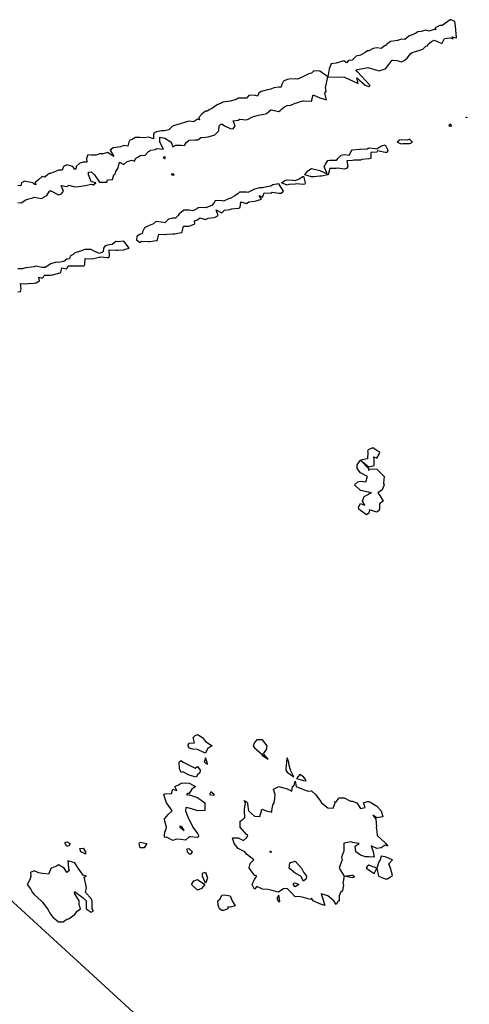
# Model space of a CAD drawing. Header units: inches. Extents: x 158323 to 160611, y 432808 to 437248.
# Tile 45 of 228: x 158998 to 159026, y 436581 to 436641. Entities that reach past the tile are written whole.
import ezdxf

# ---------------------------------------------------------------- set-up
doc = ezdxf.new("R2010")
doc.units = ezdxf.units.IN
doc.header["$MEASUREMENT"] = 0
doc.linetypes.add('CENTER', pattern=[0])
doc.layers.add('Hoogtelijn-bestaand 6.00 M', color=7, linetype='Continuous', lineweight=15)
doc.layers.add('Profielen', color=3, linetype='Continuous', lineweight=60)

msp = doc.modelspace()

# ---------------------------------------------------------------- linework, layer by layer
at = {"layer": 'Hoogtelijn-bestaand 6.00 M', "color": 252, "linetype": 'Continuous', "lineweight": 25}
for points in [[(159017.25, 436637.75, 6), (159018.266, 436637.734, 6), (159019.097, 436637.352, 6), (159019.025, 436637.7, 6), (159019.531, 436637.25, 6), (159019.75, 436637.165, 6), (159019.807, 436637.193, 6), (159019.819, 436637.25, 6), (159019.05, 436638.05, 6), (159018.956, 436638.181, 6), (159019.685, 436638.316, 6), (159020.25, 436638.161, 6), (159020.391, 436638.109, 6), (159020.75, 436638.237, 6), (159020.758, 436638.242, 6), (159020.77, 436638.25, 6), (159020.983, 436638.517, 6), (159021.17, 436638.75, 6), (159021.219, 436638.781, 6), (159021.25, 436638.78, 6), (159021.472, 436638.75, 6), (159021.75, 436638.672, 6), (159021.803, 436638.697, 6), (159021.917, 436638.75, 6), (159022.103, 436638.897, 6), (159022.25, 436639.083, 6), (159022.323, 436639.177, 6), (159022.417, 436639.25, 6), (159022.671, 436639.329, 6), (159022.75, 436639.338, 6), (159023.063, 436639.437, 6), (159023.25, 436639.628, 6), (159023.35, 436639.65, 6), (159023.386, 436639.75, 6), (159023.592, 436639.908, 6), (159023.75, 436639.995, 6), (159024.181, 436639.819, 6), (159024.25, 436639.821, 6), (159024.395, 436640.106, 6), (159024.75, 436640.138, 6), (159024.911, 436640.09, 6), (159024.849, 436640.201, 6), (159025.104, 436640.132, 6), (159025.128, 436640.156, 6), (159025.054, 436640.857, 6), (159025.021, 436641.135, 6), (159024.792, 436641.25, 6), (159024.75, 436641.254, 6), (159024.747, 436641.253, 6), (159024.745, 436641.25, 6), (159024.25, 436640.892, 6), (159024.093, 436640.907, 6), (159023.82, 436640.75, 6), (159023.85, 436640.65, 6), (159023.75, 436640.653, 6), (159023.459, 436640.541, 6), (159023.25, 436640.622, 6), (159022.964, 436640.536, 6), (159022.75, 436640.509, 6), (159022.602, 436640.398, 6), (159022.25, 436640.269, 6), (159022.233, 436640.267, 6), (159022.203, 436640.25, 6), (159021.962, 436640.038, 6), (159021.75, 436640.057, 6), (159021.517, 436639.983, 6), (159021.25, 436639.941, 6), (159021.078, 436639.922, 6), (159020.85, 436639.75, 6), (159020.825, 436639.675, 6), (159020.75, 436639.674, 6), (159020.516, 436639.485, 6), (159020.25, 436639.523, 6), (159020.019, 436639.481, 6), (159019.75, 436639.336, 6), (159019.665, 436639.335, 6), (159019.537, 436639.25, 6), (159019.25, 436639.081, 6), (159018.985, 436639.015, 6), (159018.75, 436638.789, 6), (159018.726, 436638.774, 6), (159018.5, 436638.75, 6), (159018.383, 436638.617, 6), (159018.226, 436638.726, 6), (159017.75, 436638.582, 6), (159017.455, 436638.545, 6), (159017.321, 436638.25, 6)], [(159024.65, 436634.75, 6), (159024.75, 436634.734, 6), (159024.767, 436634.733, 6), (159024.833, 436634.75, 6), (159024.75, 436634.855, 6), (159024.683, 436634.817, 6)], [(159025.722, 436635.25, 6), (159025.724, 436635.276, 6), (159025.75, 436635.281, 6), (159025.764, 436635.25, 6), (159025.754, 436635.246, 6), (159025.75, 436635.245, 6)], [(159015.828, 436631.75, 6), (159016.013, 436631.987, 6), (159016.25, 436632.136, 6), (159016.41, 436632.09, 6), (159016.75, 436632, 6), (159017.198, 436631.803, 6), (159017.016, 436632.25, 6), (159017.1, 436632.4, 6), (159017.25, 436632.625, 6), (159017.359, 436632.641, 6), (159017.75, 436632.641, 6), (159017.814, 436632.686, 6), (159017.854, 436632.75, 6), (159018.052, 436632.948, 6), (159018.25, 436632.994, 6), (159018.544, 436632.956, 6), (159018.705, 436633.25, 6), (159018.718, 436633.282, 6), (159018.75, 436633.277, 6), (159019.188, 436633.312, 6), (159019.25, 436633.312, 6), (159019.657, 436633.343, 6), (159019.75, 436633.393, 6), (159020.135, 436633.365, 6), (159020.25, 436633.336, 6), (159020.496, 436633.504, 6), (159020.75, 436633.583, 6), (159020.917, 436633.25, 6), (159020.878, 436633.122, 6), (159020.75, 436633.109, 6), (159020.287, 436633.214, 6), (159020.25, 436633.143, 6), (159019.883, 436633.117, 6), (159019.883, 436632.75, 6), (159019.783, 436632.717, 6), (159019.75, 436632.717, 6), (159019.316, 436632.684, 6), (159019.25, 436632.637, 6), (159018.847, 436632.653, 6), (159018.75, 436632.631, 6), (159018.398, 436632.602, 6), (159018.465, 436632.25, 6), (159018.376, 436632.124, 6), (159018.25, 436632.098, 6), (159017.844, 436632.156, 6), (159017.75, 436632.125, 6), (159017.359, 436632.141, 6), (159017.268, 436631.75, 6), (159017.262, 436631.738, 6), (159017.25, 436631.737, 6), (159016.844, 436631.656, 6), (159016.75, 436631.657, 6), (159016.384, 436631.616, 6), (159016.25, 436631.631, 6)], [(159021.492, 436633.75, 6), (159021.75, 436633.653, 6), (159021.831, 436633.669, 6), (159022.25, 436633.674, 6), (159022.313, 436633.687, 6), (159022.438, 436633.75, 6), (159022.25, 436633.929, 6), (159022.125, 436633.875, 6), (159021.75, 436633.881, 6), (159021.636, 436633.864, 6)], [(159007.179, 436632.821, 6), (159007.25, 436632.875, 6), (159007.265, 436632.75, 6), (159007.278, 436632.722, 6), (159007.25, 436632.727, 6), (159007.217, 436632.75, 6)], [(159007.688, 436631.812, 6), (159007.75, 436631.825, 6), (159007.825, 436631.75, 6), (159007.783, 436631.717, 6), (159007.75, 436631.698, 6), (159007.69, 436631.75, 6)], [(159005.521, 436627.75, 6), (159005.75, 436627.605, 6), (159005.829, 436627.671, 6), (159006.25, 436627.651, 6), (159006.338, 436627.662, 6), (159006.75, 436627.713, 6), (159006.786, 436627.714, 6), (159006.8, 436627.75, 6), (159006.89, 436628.11, 6), (159007.25, 436628.086, 6), (159007.388, 436628.112, 6), (159007.75, 436628.133, 6), (159007.869, 436628.131, 6), (159008.25, 436628.205, 6), (159008.292, 436628.208, 6), (159008.312, 436628.25, 6), (159008.394, 436628.606, 6), (159008.75, 436628.606, 6), (159008.859, 436628.641, 6), (159009.092, 436628.75, 6), (159009.068, 436628.932, 6), (159009.25, 436628.981, 6), (159009.396, 436629.104, 6), (159009.75, 436629.004, 6), (159009.906, 436629.094, 6), (159010.25, 436629.138, 6), (159010.344, 436629.156, 6), (159010.534, 436629.25, 6), (159010.402, 436629.598, 6), (159010.75, 436629.42, 6), (159010.913, 436629.587, 6), (159011.25, 436629.627, 6), (159011.339, 436629.661, 6), (159011.75, 436629.703, 6), (159011.798, 436629.702, 6), (159011.875, 436629.75, 6), (159011.909, 436630.091, 6), (159012.25, 436629.988, 6), (159012.401, 436630.099, 6), (159012.75, 436630.13, 6), (159012.85, 436630.15, 6), (159013.179, 436630.25, 6), (159013.028, 436630.472, 6), (159013.25, 436630.383, 6), (159013.35, 436630.65, 6), (159013.75, 436630.617, 6), (159013.826, 436630.674, 6), (159014.25, 436630.612, 6), (159014.378, 436630.622, 6), (159014.52, 436630.75, 6), (159014.25, 436631.186, 6), (159013.864, 436631.136, 6), (159013.75, 436631.058, 6), (159013.5, 436631, 6), (159013.25, 436630.954, 6), (159013.06, 436630.94, 6), (159012.75, 436630.859, 6), (159012.669, 436630.831, 6), (159012.5, 436630.75, 6), (159012.336, 436630.664, 6), (159012.25, 436630.684, 6), (159011.827, 436630.673, 6), (159011.75, 436630.6, 6), (159011.55, 436630.45, 6), (159011.25, 436630.294, 6), (159011.211, 436630.289, 6), (159011.125, 436630.25, 6), (159010.861, 436630.139, 6), (159010.75, 436630.169, 6), (159010.342, 436630.158, 6), (159010.25, 436630, 6), (159010.129, 436629.871, 6), (159009.812, 436629.75, 6), (159009.773, 436629.727, 6), (159009.75, 436629.735, 6), (159009.279, 436629.721, 6), (159009.25, 436629.688, 6), (159008.97, 436629.53, 6), (159008.75, 436629.578, 6), (159008.422, 436629.578, 6), (159008.25, 436629.445, 6), (159008.137, 436629.363, 6), (159008.066, 436629.25, 6), (159007.908, 436629.092, 6), (159007.75, 436629.079, 6), (159007.482, 436629.018, 6), (159007.25, 436628.795, 6), (159007.173, 436628.827, 6), (159006.75, 436628.883, 6), (159006.663, 436628.837, 6), (159006.568, 436628.75, 6), (159006.35, 436628.65, 6), (159006.25, 436628.62, 6), (159006.006, 436628.494, 6), (159005.88, 436628.25, 6), (159005.875, 436628.125, 6), (159005.75, 436628.098, 6), (159005.545, 436627.955, 6)], [(159014.397, 436631.25, 6), (159014.604, 436631.396, 6), (159014.75, 436631.432, 6), (159015.089, 436631.411, 6), (159015.25, 436631.406, 6), (159015.495, 436631.506, 6), (159015.75, 436631.661, 6), (159015.856, 436631.25, 6), (159015.836, 436631.164, 6), (159015.75, 436631.152, 6), (159015.298, 436631.202, 6), (159015.25, 436631.169, 6), (159014.844, 436631.156, 6), (159014.75, 436631.104, 6)], [(159018.875, 436612.75, 6), (159019.083, 436612.917, 6), (159019.25, 436612.964, 6), (159019.57, 436612.93, 6), (159019.671, 436613.25, 6), (159019.25, 436613.485, 6), (159019.036, 436613.75, 6), (159019.041, 436613.959, 6), (159019.25, 436614.25, 6), (159019.75, 436613.85, 6), (159020.083, 436613.917, 6), (159020.083, 436614.25, 6), (159020.05, 436614.45, 6), (159020.25, 436614.375, 6), (159020.386, 436614.614, 6), (159020.427, 436614.75, 6), (159020.25, 436614.854, 6), (159020, 436615, 6), (159019.75, 436614.917, 6), (159019.667, 436614.833, 6), (159019.685, 436614.75, 6), (159019.667, 436614.333, 6), (159019.25, 436614.25, 6), (159019.724, 436613.75, 6), (159019.75, 436613.625, 6), (159019.779, 436613.721, 6), (159020.25, 436613.695, 6), (159020.695, 436613.25, 6), (159020.65, 436612.85, 6), (159020.69, 436612.75, 6), (159020.572, 436612.428, 6), (159020.305, 436612.25, 6), (159020.417, 436612.083, 6), (159020.639, 436611.75, 6), (159020.413, 436611.587, 6), (159020.405, 436611.25, 6), (159020.352, 436611.148, 6), (159020.25, 436611.07, 6), (159019.79, 436611.21, 6), (159019.75, 436611, 6), (159019.607, 436610.893, 6), (159019.25, 436611.177, 6), (159019.131, 436611.25, 6), (159019.125, 436611.375, 6), (159019.25, 436611.607, 6), (159019.5, 436611.5, 6), (159019.375, 436611.75, 6), (159019.477, 436612.023, 6), (159019.75, 436612.179, 6), (159019.783, 436612.217, 6), (159019.917, 436612.25, 6), (159019.75, 436612.3, 6), (159019.711, 436612.289, 6), (159019.25, 436612.397, 6)], [(159008.677, 436596.75, 6), (159008.686, 436596.814, 6), (159008.75, 436596.908, 6), (159009.075, 436596.925, 6), (159008.991, 436597.25, 6), (159009.125, 436597.375, 6), (159009.25, 436597.439, 6), (159009.568, 436597.25, 6), (159009.75, 436597.015, 6), (159010.159, 436596.75, 6), (159009.895, 436596.605, 6), (159009.75, 436596.3, 6), (159009.688, 436596.312, 6), (159009.25, 436596.517, 6), (159008.964, 436596.536, 6), (159008.75, 436596.592, 6)], [(159012.669, 436596.75, 6), (159012.75, 436596.619, 6), (159013.188, 436596.25, 6), (159013.25, 436596.159, 6), (159013.583, 436595.917, 6), (159013.294, 436596.25, 6), (159013.487, 436596.513, 6), (159013.521, 436596.75, 6), (159013.25, 436597.115, 6), (159012.898, 436597.102, 6), (159012.75, 436596.942, 6), (159012.686, 436596.814, 6)], [(159008.139, 436595.75, 6), (159008.203, 436595.797, 6), (159008.25, 436595.841, 6), (159008.383, 436595.75, 6), (159008.75, 436595.554, 6), (159009.117, 436595.383, 6), (159009.25, 436595.472, 6), (159009.417, 436595.25, 6), (159009.404, 436595.096, 6), (159009.25, 436594.964, 6), (159009.175, 436594.825, 6), (159008.75, 436594.946, 6), (159008.357, 436595.143, 6), (159008.25, 436595.114, 6), (159008.19, 436595.25, 6), (159008.162, 436595.338, 6)], [(159009.667, 436595.75, 6), (159009.75, 436595.695, 6), (159009.875, 436595.625, 6), (159009.85, 436595.75, 6), (159009.75, 436596, 6), (159009.695, 436595.805, 6)], [(159014.664, 436595.25, 6), (159014.75, 436595.119, 6), (159015.167, 436594.833, 6), (159014.958, 436595.25, 6), (159014.861, 436595.639, 6), (159014.85, 436595.75, 6), (159014.75, 436596, 6), (159014.703, 436595.798, 6), (159014.713, 436595.75, 6), (159014.667, 436595.333, 6)], [(159015.321, 436594.75, 6), (159015.75, 436594.614, 6), (159015.908, 436594.592, 6), (159015.831, 436594.75, 6), (159015.75, 436594.847, 6), (159015.519, 436594.981, 6)], [(159007.205, 436593.75, 6), (159007.228, 436593.772, 6), (159007.25, 436593.792, 6), (159007.673, 436593.827, 6), (159007.75, 436594.083, 6), (159008, 436594, 6), (159007.875, 436594.25, 6), (159008.135, 436594.365, 6), (159008.25, 436594.464, 6), (159008.517, 436594.483, 6), (159008.75, 436594.445, 6), (159009.139, 436594.25, 6), (159008.917, 436594.083, 6), (159008.75, 436593.812, 6), (159008.679, 436593.821, 6), (159008.583, 436593.75, 6), (159008.75, 436593.721, 6), (159008.767, 436593.733, 6), (159009.25, 436593.583, 6), (159009.717, 436593.25, 6), (159009.717, 436592.783, 6), (159009.25, 436592.767, 6), (159009.221, 436592.779, 6), (159008.75, 436592.93, 6), (159008.536, 436592.964, 6), (159008.525, 436592.75, 6), (159008.708, 436592.292, 6), (159008.728, 436592.25, 6), (159008.75, 436592.217, 6), (159008.969, 436591.75, 6), (159009.25, 436591.359, 6), (159009.323, 436591.25, 6), (159009.32, 436591.18, 6), (159009.25, 436591.125, 6), (159008.833, 436591.167, 6), (159008.75, 436591.156, 6), (159008.533, 436590.967, 6), (159008.25, 436590.992, 6), (159007.974, 436591.026, 6), (159007.75, 436590.94, 6), (159007.35, 436591.15, 6), (159007.25, 436591.125, 6), (159007.217, 436591.25, 6), (159007.23, 436591.27, 6), (159007.25, 436591.45, 6), (159007.344, 436591.656, 6), (159007.365, 436591.75, 6), (159007.25, 436592.125, 6), (159007.231, 436592.25, 6), (159007.217, 436592.283, 6), (159007.25, 436592.295, 6), (159007.468, 436592.533, 6), (159007.705, 436592.75, 6), (159007.625, 436592.875, 6), (159007.357, 436593.25, 6), (159007.25, 436593.55, 6)], [(159011.406, 436591.094, 6), (159011.75, 436591.11, 6), (159012.066, 436590.934, 6), (159012.25, 436591.1, 6), (159012.312, 436591.188, 6), (159012.35, 436591.25, 6), (159012.25, 436591.305, 6), (159011.875, 436591.75, 6), (159011.875, 436592.125, 6), (159012.058, 436592.25, 6), (159012.154, 436592.346, 6), (159012.139, 436592.75, 6), (159012.143, 436592.857, 6), (159012.19, 436593.25, 6), (159012.114, 436593.386, 6), (159012.25, 436593.302, 6), (159012.315, 436593.25, 6), (159012.329, 436593.171, 6), (159012.386, 436592.75, 6), (159012.75, 436592.43, 6), (159013.083, 436592.417, 6), (159013.171, 436592.75, 6), (159013.185, 436592.815, 6), (159013.25, 436592.857, 6), (159013.464, 436592.75, 6), (159013.75, 436592.695, 6), (159013.817, 436592.683, 6), (159013.803, 436592.75, 6), (159013.872, 436593.128, 6), (159013.961, 436593.25, 6), (159013.992, 436593.509, 6), (159014.019, 436593.75, 6), (159013.917, 436594.083, 6), (159014.25, 436594.25, 6), (159014.75, 436594.117, 6), (159015.036, 436593.964, 6), (159015.083, 436594.25, 6), (159015.188, 436594.312, 6), (159015.25, 436594.583, 6), (159015.305, 436594.25, 6), (159015.75, 436594.06, 6), (159016.046, 436593.954, 6), (159016.25, 436593.979, 6), (159016.489, 436593.75, 6), (159016.75, 436593.417, 6), (159016.854, 436593.25, 6), (159017.25, 436592.948, 6), (159017.57, 436592.93, 6), (159017.692, 436593.25, 6), (159017.675, 436593.325, 6), (159017.75, 436593.315, 6), (159017.939, 436593.561, 6), (159018.25, 436593.555, 6), (159018.639, 436593.361, 6), (159018.75, 436593.357, 6), (159019.023, 436593.25, 6), (159019.25, 436592.893, 6), (159019.528, 436592.972, 6), (159019.429, 436593.25, 6), (159019.671, 436593.329, 6), (159019.75, 436593.335, 6), (159019.917, 436593.25, 6), (159020.25, 436593.036, 6), (159020.505, 436592.75, 6), (159020.614, 436592.386, 6), (159020.25, 436592.321, 6), (159020, 436592.5, 6), (159020.176, 436592.25, 6), (159020.229, 436591.771, 6), (159020.195, 436591.75, 6), (159020.25, 436591.5, 6), (159020.266, 436591.25, 6), (159020.75, 436590.794, 6), (159020.792, 436590.75, 6), (159020.917, 436590.583, 6), (159020.75, 436590.662, 6), (159020.517, 436590.483, 6), (159020.25, 436590.442, 6), (159019.893, 436590.607, 6), (159020.012, 436590.25, 6), (159020.073, 436589.927, 6), (159019.75, 436589.945, 6), (159019.555, 436589.945, 6), (159019.25, 436590.046, 6), (159018.961, 436590.25, 6), (159018.906, 436590.594, 6), (159019.167, 436590.75, 6), (159018.75, 436590.814, 6), (159018.641, 436590.859, 6), (159018.25, 436590.776, 6), (159018.222, 436590.778, 6), (159018.232, 436590.75, 6), (159018.216, 436590.284, 6), (159018.203, 436590.25, 6), (159018.078, 436589.922, 6), (159018.111, 436589.75, 6), (159018.021, 436589.479, 6), (159017.936, 436589.25, 6), (159018.25, 436588.75, 6), (159018.167, 436588.333, 6), (159018.192, 436588.25, 6), (159018.146, 436587.854, 6), (159018.019, 436587.75, 6), (159017.945, 436587.555, 6), (159017.927, 436587.25, 6), (159017.844, 436587.156, 6), (159017.75, 436587.019, 6), (159017.6, 436587.25, 6), (159017.25, 436587.554, 6), (159016.838, 436587.662, 6), (159016.981, 436587.25, 6), (159017.05, 436586.95, 6), (159016.75, 436587.062, 6), (159016.35, 436587.25, 6), (159016.25, 436587.4, 6), (159016.175, 436587.325, 6), (159015.75, 436587.446, 6), (159015.488, 436587.512, 6), (159015.25, 436587.487, 6), (159015, 436587.75, 6), (159014.75, 436587.988, 6), (159014.533, 436587.968, 6), (159014.25, 436587.786, 6), (159014.217, 436587.783, 6), (159013.75, 436587.9, 6), (159013.573, 436587.927, 6), (159013.25, 436587.961, 6), (159012.886, 436588.114, 6), (159012.75, 436587.95, 6), (159012.6, 436588.25, 6), (159012.65, 436588.35, 6), (159012.75, 436588.55, 6), (159012.827, 436588.673, 6), (159012.893, 436588.75, 6), (159012.75, 436588.821, 6), (159012.417, 436589.25, 6), (159012.477, 436589.523, 6), (159012.705, 436589.75, 6), (159012.25, 436590.107, 6), (159012.163, 436590.25, 6), (159011.75, 436590.44, 6), (159011.504, 436590.75, 6)], [(159010, 436593.75, 6), (159010.25, 436593.717, 6), (159010.279, 436593.721, 6), (159010.283, 436593.75, 6), (159010.25, 436593.79, 6), (159010.083, 436593.917, 6)], [(159008.167, 436591.75, 6), (159008.25, 436591.698, 6), (159008.45, 436591.55, 6), (159008.312, 436591.75, 6), (159008.25, 436591.792, 6), (159008.183, 436591.817, 6)], [(159001.145, 436590.75, 6), (159001.156, 436590.844, 6), (159001.25, 436590.849, 6), (159001.45, 436590.75, 6), (159001.383, 436590.617, 6), (159001.25, 436590.579, 6)], [(159005.676, 436590.75, 6), (159005.7, 436590.8, 6), (159005.75, 436590.845, 6), (159006.15, 436590.75, 6), (159006, 436590.5, 6), (159005.75, 436590.5, 6)], [(159002.05, 436590.45, 6), (159002.25, 436590.464, 6), (159002.4, 436590.25, 6), (159002.4, 436590.1, 6), (159002.25, 436590.176, 6), (159002.117, 436590.25, 6)], [(159008.598, 436590.402, 6), (159008.633, 436590.25, 6), (159008.75, 436590.12, 6), (159008.871, 436590.129, 6), (159008.945, 436590.25, 6), (159008.75, 436590.425, 6)], [(159013.695, 436590.25, 6), (159013.705, 436590.295, 6), (159013.75, 436590.295, 6), (159013.771, 436590.25, 6), (159013.781, 436590.219, 6), (159013.75, 436590.211, 6)], [(158998.831, 436588.25, 6), (158999.021, 436587.979, 6), (158999.157, 436587.75, 6), (158999.25, 436587.638, 6), (158999.682, 436587.25, 6), (158999.75, 436587.173, 6), (159000.08, 436586.75, 6), (159000.25, 436586.423, 6), (159000.395, 436586.25, 6), (159000.75, 436585.953, 6), (159001.039, 436585.961, 6), (159001.25, 436586.114, 6), (159001.354, 436586.146, 6), (159001.523, 436586.25, 6), (159001.65, 436586.35, 6), (159001.75, 436586.406, 6), (159001.891, 436586.609, 6), (159002.094, 436586.75, 6), (159002, 436587, 6), (159002, 436587.25, 6), (159001.75, 436587.667, 6), (159001.722, 436587.75, 6), (159001.721, 436587.779, 6), (159001.75, 436587.805, 6), (159001.8, 436587.75, 6), (159002.25, 436587.429, 6), (159002.442, 436587.25, 6), (159002.429, 436587.071, 6), (159002.429, 436586.75, 6), (159002.75, 436586.554, 6), (159002.879, 436586.622, 6), (159002.804, 436586.75, 6), (159002.799, 436587.201, 6), (159002.809, 436587.25, 6), (159002.75, 436587.393, 6), (159002.405, 436587.75, 6), (159002.456, 436588.044, 6), (159002.413, 436588.25, 6), (159002.311, 436588.69, 6), (159002.45, 436588.75, 6), (159002.25, 436588.809, 6), (159001.95, 436589.25, 6), (159001.75, 436589.562, 6), (159001.315, 436589.685, 6), (159001.365, 436589.25, 6), (159001.4, 436589.1, 6), (159001.25, 436588.977, 6), (159001.083, 436589.25, 6), (159000.75, 436589.45, 6), (159000.63, 436589.37, 6), (159000.321, 436589.25, 6), (159000.281, 436589.219, 6), (159000.25, 436589.159, 6), (159000.128, 436588.872, 6), (158999.75, 436588.924, 6), (158999.536, 436588.964, 6), (158999.25, 436589.075, 6), (158999.019, 436588.981, 6), (158999.053, 436588.75, 6), (158998.98, 436588.52, 6)], [(159014.871, 436589.25, 6), (159014.921, 436589.579, 6), (159015.25, 436589.667, 6), (159015.629, 436589.25, 6), (159015.75, 436589, 6), (159015.94, 436588.75, 6), (159015.91, 436588.59, 6), (159015.75, 436588.442, 6), (159015.583, 436588.75, 6), (159015.25, 436588.945, 6)], [(159020.25, 436589.25, 6), (159020.35, 436588.75, 6), (159020.75, 436588.59, 6), (159020.904, 436588.596, 6), (159021.15, 436588.75, 6), (159021.203, 436588.798, 6), (159021.078, 436589.25, 6), (159020.987, 436589.513, 6), (159021.2, 436589.75, 6), (159020.75, 436589.946, 6), (159020.513, 436589.987, 6), (159020.45, 436589.75, 6), (159020.37, 436589.63, 6)], [(159009.571, 436588.75, 6), (159009.571, 436588.929, 6), (159009.75, 436589, 6), (159009.833, 436588.75, 6), (159009.869, 436588.631, 6), (159009.75, 436588.333, 6)], [(159019.596, 436589.25, 6), (159019.75, 436589.15, 6), (159020.083, 436588.917, 6), (159020.25, 436589.25, 6), (159019.75, 436589.432, 6), (159019.65, 436589.35, 6)], [(159008.882, 436588.25, 6), (159009.024, 436588.476, 6), (159009.25, 436588.554, 6), (159009.717, 436588.25, 6), (159009.5, 436588, 6), (159009.25, 436587.9, 6)], [(159015.117, 436588.25, 6), (159015.173, 436588.327, 6), (159015.25, 436588.35, 6), (159015.472, 436588.25, 6), (159015.345, 436588.155, 6), (159015.25, 436588.107, 6)], [(159018.25, 436588.75, 6), (159018.69, 436588.81, 6), (159018.75, 436588.825, 6), (159018.85, 436588.75, 6), (159018.829, 436588.671, 6), (159018.75, 436588.656, 6)], [(159010.5, 436587.25, 6), (159010.646, 436587.354, 6), (159010.75, 436587.583, 6), (159010.9, 436587.6, 6), (159011.25, 436587.542, 6), (159011.385, 436587.25, 6), (159011.568, 436586.932, 6), (159011.25, 436586.861, 6), (159011.125, 436586.875, 6), (159011.107, 436586.75, 6), (159010.854, 436586.646, 6), (159010.75, 436586.657, 6), (159010.603, 436586.75, 6), (159010.523, 436586.977, 6)], [(159014.125, 436587.375, 6), (159014.191, 436587.25, 6), (159014.25, 436587.173, 6), (159014.3, 436587.2, 6), (159014.303, 436587.25, 6), (159014.25, 436587.583, 6)]]:
    msp.add_polyline3d(points, close=True, dxfattribs=at)
for points in [[(158998.25, 436630.045, 6), (158998.466, 436630.034, 6), (158998.75, 436630.206, 6), (158998.776, 436630.224, 6), (158998.85, 436630.25, 6), (158999.172, 436630.328, 6), (158999.25, 436630.375, 6), (158999.711, 436630.289, 6), (158999.75, 436630.309, 6), (159000.028, 436630.472, 6), (159000.191, 436630.75, 6), (159000.234, 436630.766, 6), (159000.25, 436630.774, 6), (159000.305, 436630.75, 6), (159000.75, 436630.508, 6), (159000.924, 436630.576, 6), (159001.046, 436630.75, 6), (159000.906, 436631.094, 6), (159001.25, 436631.025, 6), (159001.382, 436631.118, 6), (159001.75, 436631.016, 6), (159001.979, 436631.021, 6), (159002.25, 436631.075, 6), (159002.402, 436631.098, 6), (159002.75, 436631.182, 6), (159002.869, 436631.131, 6), (159003.028, 436631.25, 6), (159002.75, 436631.343, 6), (159002.581, 436631.75, 6), (159002.583, 436631.917, 6), (159002.75, 436631.922, 6), (159002.946, 436631.75, 6), (159003.25, 436631.303, 6), (159003.698, 436631.303, 6), (159003.75, 436631.432, 6), (159004.042, 436631.458, 6), (159004.139, 436631.75, 6), (159004.21, 436631.79, 6), (159004.25, 436631.95, 6), (159004.375, 436632.125, 6), (159004.417, 436632.25, 6), (159004.477, 436632.523, 6), (159004.75, 436632.386, 6), (159004.945, 436632.555, 6), (159005.25, 436632.641, 6), (159005.409, 436632.591, 6), (159005.469, 436632.75, 6), (159005.645, 436632.855, 6), (159005.75, 436632.923, 6), (159006.043, 436632.957, 6), (159006.25, 436633.179, 6), (159006.312, 436633.188, 6), (159006.375, 436633.25, 6), (159006.695, 436633.305, 6), (159006.75, 436633.365, 6), (159007.185, 436633.315, 6), (159006.954, 436633.75, 6), (159006.948, 436634.052, 6), (159007.25, 436633.984, 6), (159007.642, 436633.75, 6), (159007.75, 436633.464, 6), (159007.932, 436633.568, 6), (159008.25, 436633.568, 6), (159008.461, 436633.539, 6), (159008.583, 436633.75, 6), (159008.688, 436633.812, 6), (159008.75, 436633.868, 6), (159009.111, 436633.889, 6), (159009.25, 436633.882, 6), (159009.476, 436634.024, 6), (159009.75, 436634.054, 6), (159009.917, 436634.083, 6), (159010.25, 436634.173, 6), (159010.312, 436634.188, 6), (159010.375, 436634.25, 6), (159010.568, 436634.432, 6), (159010.589, 436634.75, 6), (159010.667, 436634.833, 6), (159010.75, 436634.872, 6), (159010.917, 436634.75, 6), (159011.25, 436634.594, 6), (159011.435, 436634.565, 6), (159011.562, 436634.75, 6), (159011.45, 436635.05, 6), (159011.75, 436635.103, 6), (159011.85, 436635.15, 6), (159012.25, 436635.12, 6), (159012.353, 436635.147, 6), (159012.542, 436635.25, 6), (159012.686, 436635.314, 6), (159012.75, 436635.333, 6), (159013.079, 436635.421, 6), (159013.25, 436635.441, 6), (159013.489, 436635.511, 6), (159013.75, 436635.729, 6), (159013.775, 436635.725, 6), (159014.25, 436635.63, 6), (159014.318, 436635.682, 6), (159014.38, 436635.75, 6), (159014.586, 436635.914, 6), (159014.75, 436635.986, 6), (159014.976, 436636.024, 6), (159015.25, 436636.133, 6), (159015.342, 436636.158, 6), (159015.639, 436636.25, 6), (159015.723, 436636.277, 6), (159015.75, 436636.282, 6), (159016.25, 436636.25, 6), (159016.35, 436636.65, 6), (159016.75, 436636.455, 6), (159017.161, 436636.339, 6), (159017.061, 436636.75, 6), (159017.146, 436636.854, 6), (159017.092, 436637.079, 6), (159017.25, 436637.75, 6), (159016.75, 436638.107, 6), (159016.387, 436638.113, 6), (159016.25, 436637.983, 6), (159016.075, 436637.925, 6), (159015.75, 436637.768, 6), (159015.733, 436637.767, 6), (159015.716, 436637.75, 6), (159015.389, 436637.611, 6), (159015.25, 436637.634, 6), (159014.882, 436637.618, 6), (159014.75, 436637.59, 6), (159014.519, 436637.481, 6), (159014.396, 436637.25, 6), (159014.383, 436637.117, 6), (159014.25, 436637.114, 6), (159013.932, 436637.068, 6), (159013.75, 436636.991, 6), (159013.537, 436636.963, 6), (159013.25, 436636.88, 6), (159013.153, 436636.847, 6), (159013.024, 436636.75, 6), (159012.924, 436636.576, 6), (159012.75, 436636.63, 6), (159012.396, 436636.604, 6), (159012.25, 436636.45, 6), (159012.054, 436636.446, 6), (159011.75, 436636.446, 6), (159011.628, 436636.372, 6), (159011.25, 436636.25, 6), (159010.81, 436636.19, 6), (159010.75, 436636.157, 6), (159010.472, 436636.028, 6), (159010.25, 436635.9, 6), (159010.167, 436635.833, 6), (159010.01, 436635.75, 6), (159009.853, 436635.647, 6), (159009.75, 436635.654, 6), (159009.53, 436635.47, 6), (159009.333, 436635.25, 6), (159009.388, 436635.112, 6), (159009.25, 436635.154, 6), (159009.005, 436634.995, 6), (159008.75, 436635.026, 6), (159008.528, 436634.972, 6), (159008.25, 436634.898, 6), (159008.144, 436634.856, 6), (159007.766, 436634.75, 6), (159007.767, 436634.733, 6), (159007.75, 436634.74, 6), (159007.505, 436634.495, 6), (159007.25, 436634.44, 6), (159007.058, 436634.442, 6), (159006.75, 436634.382, 6), (159006.657, 436634.343, 6), (159006.564, 436634.25, 6), (159006.558, 436633.942, 6), (159006.25, 436634.052, 6), (159005.99, 436634.011, 6), (159005.75, 436634.023, 6), (159005.466, 436634.034, 6), (159005.25, 436633.914, 6), (159005.123, 436633.877, 6), (159005.058, 436633.75, 6), (159004.992, 436633.508, 6), (159004.75, 436633.55, 6), (159004.532, 436633.468, 6), (159004.25, 436633.427, 6), (159004.091, 436633.409, 6), (159003.917, 436633.25, 6), (159004.136, 436632.864, 6), (159003.75, 436633.113, 6), (159003.476, 436633.024, 6), (159003.25, 436633.027, 6), (159003.048, 436632.952, 6), (159002.75, 436632.952, 6), (159002.537, 436632.963, 6), (159002.466, 436632.75, 6), (159002.477, 436632.523, 6), (159002.25, 436632.529, 6), (159002.046, 436632.454, 6), (159001.827, 436632.25, 6), (159001.828, 436632.172, 6), (159001.75, 436632.068, 6), (159001.612, 436632.25, 6), (159001.25, 436632.359, 6), (159001.178, 436632.322, 6), (159001.052, 436632.25, 6), (159000.963, 436632.037, 6), (159000.75, 436632.034, 6), (159000.552, 436631.948, 6), (159000.25, 436631.818, 6), (159000.184, 436631.816, 6), (159000.071, 436631.75, 6), (158999.905, 436631.595, 6), (158999.75, 436631.633, 6), (158999.536, 436631.464, 6), (158999.289, 436631.25, 6), (158999.375, 436631.125, 6), (158999.25, 436631.164, 6), (158999.174, 436631.25, 6), (158998.75, 436631.341, 6), (158998.652, 436631.348, 6), (158998.486, 436631.25, 6), (158998.434, 436631.066, 6), (158998.25, 436631.083, 6)], [(158998.25, 436624.571, 6), (158998.416, 436624.584, 6), (158998.458, 436624.75, 6), (158998.423, 436625.077, 6), (158998.75, 436625.068, 6), (158998.915, 436625.085, 6), (158999.25, 436625.112, 6), (158999.378, 436625.122, 6), (158999.573, 436625.25, 6), (158999.532, 436625.468, 6), (158999.75, 436625.414, 6), (158999.905, 436625.595, 6), (159000.25, 436625.586, 6), (159000.391, 436625.609, 6), (159000.75, 436625.721, 6), (159000.779, 436625.721, 6), (159000.886, 436625.75, 6), (159000.954, 436626.046, 6), (159001.25, 436625.985, 6), (159001.335, 436626.165, 6), (159001.75, 436626.161, 6), (159001.831, 436626.169, 6), (159002.25, 436626.169, 6), (159002.326, 436626.175, 6), (159002.366, 436626.25, 6), (159002.38, 436626.621, 6), (159002.75, 436626.585, 6), (159002.893, 436626.607, 6), (159003.25, 436626.703, 6), (159003.288, 436626.712, 6), (159003.75, 436626.669, 6), (159003.831, 436626.669, 6), (159003.867, 436626.75, 6), (159003.852, 436627.148, 6), (159004.25, 436627.119, 6), (159004.367, 436627.133, 6), (159004.75, 436627.154, 6), (159004.822, 436627.178, 6), (159005.065, 436627.25, 6), (159004.75, 436627.675, 6), (159004.364, 436627.636, 6), (159004.25, 436627.657, 6), (159004.03, 436627.47, 6), (159003.75, 436627.432, 6), (159003.612, 436627.388, 6), (159003.5, 436627.25, 6), (159003.479, 436627.021, 6), (159003.25, 436626.917, 6), (159002.964, 436627.036, 6), (159002.75, 436627.169, 6), (159002.342, 436627.158, 6), (159002.25, 436627.129, 6), (159001.975, 436627.025, 6), (159001.75, 436626.96, 6), (159001.636, 436626.864, 6), (159001.455, 436626.75, 6), (159001.411, 436626.589, 6), (159001.25, 436626.583, 6), (159001.073, 436626.427, 6), (159000.75, 436626.375, 6), (159000.616, 436626.384, 6), (159000.25, 436626.281, 6), (159000.223, 436626.277, 6), (159000.206, 436626.25, 6), (158999.928, 436626.072, 6), (158999.75, 436626.062, 6), (158999.352, 436626.148, 6), (158999.25, 436626.105, 6), (158998.927, 436626.073, 6), (158998.75, 436626.043, 6), (158998.514, 436625.986, 6), (158998.25, 436625.979, 6)]]:
    msp.add_polyline3d(points, dxfattribs=at)
at = {"layer": 'Profielen', "color": 4, "linetype": 'CENTER', "lineweight": 25, "ltscale": 5}
msp.add_line((159092.67, 436500.529, 6.703), (158961.733, 436620.286, 6.703), dxfattribs=at)

doc.saveas('drawing.dxf')
